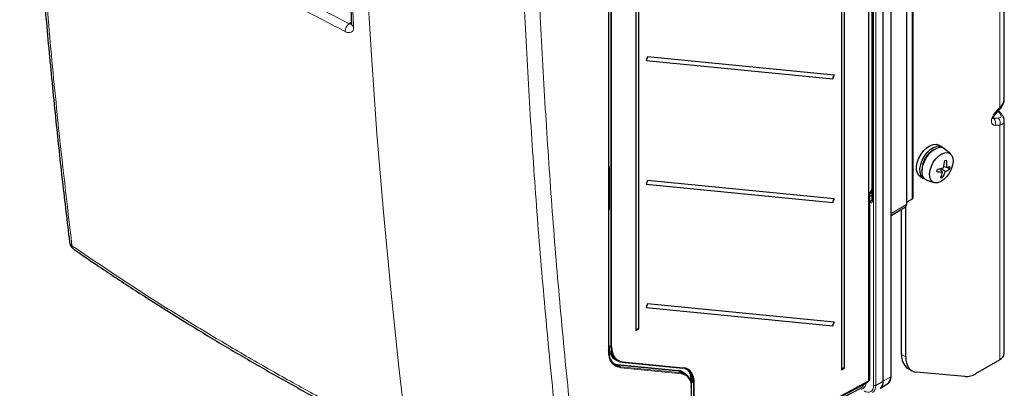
# Paper-space layout 'Blatt2' of a CAD drawing. Header units: millimetres. Extents: x 5 to 418, y 2 to 292.
# Tile 3 of 58: x 83 to 191, y 99 to 140. Entities that reach past the tile are written whole.
import ezdxf

# ---------------------------------------------------------------- set-up
doc = ezdxf.new("R2010")
doc.units = ezdxf.units.MM

psp = doc.layouts.new('Blatt2')

# ---------------------------------------------------------------- linework, layer by layer
at = {"color": 7, "linetype": 'Continuous', "lineweight": 18}
for p, q in [((180.6, 119.6), (180.6, 229.56)), ((181.23, 120.19), (181.23, 229.87)), ((178.87, 100.62), (178.87, 228.52)), ((176.42, 100.17), (176.42, 227.16)), ((176.98, 99.66), (176.98, 227.57)), ((177.21, 227.57), (177.21, 99.66)), ((176.84, 222.14), (176.84, 119.93)), ((147.75, 103.5), (147.75, 210.8)), ((147.99, 103.92), (147.99, 207.43)), ((148.08, 207.43), (148.08, 103.92)), ((190.9, 130.28), (190.9, 150.64)), ((119.12, 139.5), (119.38, 139.67)), ((190.4, 129.72), (190.9, 130.28)), ((190.76, 129.8), (190.7, 129.86)), ((190.21, 129.22), (190.25, 129.08)), ((190.25, 129.08), (190.76, 129.1)), ((190.9, 128.32), (190.4, 128.31)), ((190.9, 102.49), (190.9, 128.32)), ((147.81, 123.38), (147.78, 123.36)), ((147.78, 123.08), (147.81, 123.1)), ((147.81, 122.99), (147.78, 122.97)), ((147.83, 123.7), (147.83, 119.04)), ((176.54, 120.82), (176.79, 121.25)), ((176.54, 100.28), (176.54, 120.82)), ((176.56, 120.76), (176.76, 120.87)), ((176.79, 120.62), (176.56, 120.48)), ((176.76, 120.87), (176.76, 121.17)), ((147.78, 119.75), (147.81, 119.77)), ((176.56, 120.08), (176.71, 119.99)), ((176.61, 119.79), (176.56, 119.82)), ((176.71, 119.99), (176.79, 120.05)), ((178.91, 118.59), (180.6, 119.6)), ((147.78, 119.07), (147.81, 119.12)), ((147.78, 119.07), (147.78, 119.07)), ((147.78, 119.07), (147.78, 119.07)), ((147.77, 104.51), (147.77, 104.51)), ((147.77, 104.51), (147.77, 104.05)), ((147.77, 104.05), (147.99, 103.92)), ((149.26, 102.27), (155.98, 101.61)), ((180.06, 103.06), (180.53, 102.79)), ((148.74, 101.95), (155.46, 101.3)), ((148.76, 101.87), (149.07, 101.69)), ((155.48, 101.21), (148.76, 101.87)), ((149.07, 101.69), (155.79, 101.04)), ((155.81, 100.95), (149.09, 101.6)), ((155.48, 101.21), (155.79, 101.04)), ((156.08, 100.98), (156.08, 101.04)), ((156.89, 100.01), (156.89, 100.01)), ((157.11, 99.89), (156.89, 100.01)), ((156.89, 100.01), (156.89, 89.8)), ((157.2, 89.89), (176.42, 100.17)), ((176.44, 100.23), (176.54, 100.28)), ((177.21, 99.66), (178.05, 100.11)), ((178.05, 100.11), (178.87, 100.62)), ((156.86, 89.19), (156.86, 99.46)), ((157.11, 89.89), (157.11, 99.89)), ((157.2, 99.89), (157.2, 89.89))]:
    psp.add_line(p, q, dxfattribs=at)
at = {"color": 7, "linetype": 'Continuous', "lineweight": 25}
for p, q in [((180.65, 119.67), (180.65, 229.63)), ((181.33, 120.32), (181.33, 230.01)), ((178.91, 100.68), (178.91, 228.59)), ((176.44, 100.2), (176.44, 227.18)), ((178.05, 100.11), (178.05, 228.04)), ((176.79, 222.21), (176.79, 120)), ((173.43, 220.3), (173.43, 101.38)), ((173.75, 101.56), (173.75, 220.47)), ((147.77, 103.52), (147.77, 210.83)), ((147.78, 104.54), (147.78, 211.1)), ((150.76, 207.67), (150.76, 105.71)), ((151.08, 105.89), (151.08, 207.84)), ((191.39, 131.16), (191.39, 151.13)), ((152.02, 135.85), (151.87, 135.45)), ((172.64, 133.83), (152.02, 135.85)), ((151.87, 135.45), (172.49, 133.43)), ((172.49, 133.43), (172.64, 133.83)), ((190.42, 129.55), (190.93, 130.11)), ((190.89, 129.77), (190.75, 129.91)), ((191.39, 103.17), (191.39, 128.81)), ((184.5, 125.92), (184.12, 126.14)), ((185.46, 125.16), (184.84, 125.7)), ((147.81, 123.4), (147.78, 123.38)), ((147.81, 123.73), (147.81, 119.07)), ((184.23, 123.51), (184.57, 123.16)), ((184.44, 123.56), (184.92, 123.24)), ((184.72, 123.79), (185.03, 123.7)), ((185.09, 123.71), (185.38, 123.52)), ((152.02, 122.24), (151.87, 121.84)), ((151.87, 121.84), (172.49, 119.82)), ((172.64, 120.22), (152.02, 122.24)), ((182.12, 122.67), (182.5, 122.45)), ((182.86, 122.26), (183.64, 122)), ((184.43, 122.66), (184.57, 122.56)), ((176.56, 100.31), (176.56, 120.82)), ((176.57, 120.84), (176.79, 121.23)), ((147.78, 119.72), (147.81, 119.75)), ((172.49, 119.82), (172.64, 120.22)), ((181.23, 120.19), (180.65, 119.85)), ((178.91, 118.38), (180.48, 119.33)), ((180.06, 103.06), (180.06, 119.07)), ((180.53, 102.79), (180.53, 119.38)), ((152.02, 108.63), (151.87, 108.23)), ((172.64, 106.61), (152.02, 108.63)), ((151.87, 108.23), (172.49, 106.21)), ((172.49, 106.21), (172.64, 106.61)), ((150.76, 105.71), (151.08, 105.89)), ((147.77, 104.51), (147.77, 104.51)), ((147.77, 104.05), (147.77, 104.05)), ((148.48, 102.51), (148.69, 102.39)), ((149.21, 102.23), (155.92, 101.57)), ((190.9, 102.49), (188.23, 100.95)), ((148.76, 101.87), (148.38, 101.96)), ((156.23, 100.9), (155.92, 101.07)), ((173.43, 101.38), (173.75, 101.56)), ((180.75, 101.54), (181.22, 101.27)), ((187.05, 100.64), (181.71, 101.12)), ((156.87, 100.26), (156.76, 100.8)), ((156.87, 100.04), (156.87, 99.51)), ((157.13, 89.73), (176.35, 100.02)), ((176.44, 100.2), (176.53, 100.25)), ((156.88, 89.22), (156.88, 99.49)), ((173.89, 98.46), (175.57, 99.37)), ((177.72, 99.36), (178.54, 99.86))]:
    psp.add_line(p, q, dxfattribs=at)
at = {"color": 7, "linetype": 'Continuous', "lineweight": 18, "flags": 128}
for points in [[(120.03, 171.41), (120.27, 162.48), (120.61, 153.61), (121.05, 144.8), (121.57, 136.05), (122.19, 127.36), (122.91, 118.73), (123.71, 110.17), (124.61, 101.67), (125.61, 93.25)], [(190.42, 129.55), (190.42, 129.55), (190.44, 129.58), (190.44, 129.62), (190.42, 129.66), (190.4, 129.72)], [(190.93, 130.11), (190.93, 130.11), (190.94, 130.14), (190.94, 130.18), (190.92, 130.23), (190.9, 130.28)], [(176.76, 120.87), (176.78, 120.88), (176.79, 120.88)]]:
    psp.add_lwpolyline(points, dxfattribs=at)
at = {"color": 7, "linetype": 'Continuous', "lineweight": 25, "flags": 128}
for points in [[(182.12, 122.67), (181.98, 122.78), (181.81, 123.03), (181.72, 123.37), (181.72, 123.78), (181.8, 124.23), (181.97, 124.69), (182.21, 125.13), (182.51, 125.52), (182.84, 125.84), (183.2, 126.08), (183.54, 126.21)], [(183.54, 126.21), (183.87, 126.22), (184.12, 126.14)], [(182.62, 122.4), (182.61, 122.4), (182.36, 122.56), (182.19, 122.81), (182.1, 123.16), (182.09, 123.56), (182.18, 124.01), (182.35, 124.47), (182.59, 124.91), (182.88, 125.3), (183.22, 125.63), (183.57, 125.86), (183.92, 125.99)], [(182.86, 122.26), (182.84, 122.27), (182.6, 122.42), (182.42, 122.68), (182.33, 123.02), (182.33, 123.43), (182.41, 123.87), (182.58, 124.33), (182.82, 124.77), (183.12, 125.17), (183.45, 125.49), (183.81, 125.72), (184.16, 125.85)], [(184.83, 125.29), (185.14, 125.31), (185.4, 125.21), (185.59, 125), (185.71, 124.7), (185.74, 124.33), (185.68, 123.91), (185.53, 123.47), (185.32, 123.05), (185.04, 122.66), (184.72, 122.34), (184.39, 122.11), (184.05, 121.99), (183.75, 121.98), (183.49, 122.08), (183.29, 122.29), (183.18, 122.59), (183.15, 122.96), (183.2, 123.38), (183.35, 123.81), (183.56, 124.24), (183.84, 124.62), (184.16, 124.94), (184.5, 125.17), (184.83, 125.29)], [(149.19, 102.23), (149.2, 102.23), (149.21, 102.23)], [(180.53, 102.79), (180.55, 102.45), (180.61, 102.13), (180.71, 101.85), (180.84, 101.61), (181.01, 101.42), (181.22, 101.27), (181.45, 101.16), (181.71, 101.12)]]:
    psp.add_lwpolyline(points, dxfattribs=at)
at = {"color": 7, "linetype": 'Continuous', "lineweight": 18}
for centre, radius, start, end in [((119.76, 138.64), 1.07, 126.5283, 180.2423), ((119.75, 139.51), 0.358, 187.8935, 248.8264), ((190.8, 129.66), 0.142, 51.4616, 108.3038), ((189.63, 128.57), 0.809, 341.2183, 39.6576), ((190.13, 128.58), 0.809, 341.2183, 39.6576), ((147.85, 123.73), 0.0328, 184.649, 246.3325), ((177.04, 120.9), 0.281, 186.7794, 209.5872), ((176.86, 119.78), 0.259, 125.6892, 177.1989), ((176.87, 120.01), 0.0826, 185.2037, 246.1164), ((180.3, 119.57), 0.303, 306.7262, 5.5302), ((180.57, 119.68), 0.0825, 295.3879, 354.638), ((147.85, 119.07), 0.0329, 185.0215, 246.2986), ((88.85, 115.55), 0.593, 188.1469, 237.8558), ((89.09, 115.09), 0.559, 184.4196, 234.0533), ((147.75, 104.54), 0.0268, 313.4246, 358.2665), ((147.74, 103.53), 0.0324, 291.662, 355.6627), ((148.04, 104.01), 0.103, 242.6577, 296.7498), ((149.21, 102.28), 0.0548, 269.551, 342.8703), ((148.81, 101.92), 0.0725, 155.4027, 233.8426), ((149.03, 101.63), 0.0725, 335.4048, 53.8446), ((155.52, 101.27), 0.0725, 155.405, 233.8399), ((155.74, 100.98), 0.0725, 335.4045, 53.8445), ((155.92, 101.62), 0.0548, 269.551, 342.8703), ((156.9, 100.04), 0.032, 184.1133, 247.1925), ((176.51, 100.28), 0.0338, 303.9682, 5.1457), ((176.53, 100.31), 0.0335, 294.3747, 354.3052), ((156.85, 99.49), 0.0324, 291.662, 355.6627), ((157.15, 99.98), 0.103, 242.6577, 296.7498), ((177.1, 99.89), 0.257, 242.6565, 296.7662)]:
    psp.add_arc(centre, radius, start, end, dxfattribs=at)
at = {"color": 7, "linetype": 'Continuous', "lineweight": 25}
for centre, radius, start, end in [((172.86, 133.51), 0.379, 124.4694, 192.2807), ((184.12, 125.27), 0.748, 49.5751, 105.6954), ((184.78, 123.45), 2.46, 118.4524, 181.553), ((184.36, 125.13), 0.748, 49.5733, 105.6955), ((179.82, 124.91), 5.03, 345.2091, 354.4137), ((184.06, 128.44), 4.09, 280.7655, 283.475), ((181.47, 124), 3.58, 355.2602, 7.4573), ((179.72, 124.34), 4.38, 345.081, 348.4709), ((184.59, 126.96), 3.8, 260.38, 269.7123), ((183.01, 129.09), 5.71, 280.1541, 287.0462), ((181.37, 123.79), 3.26, 337.2397, 348.9576), ((181.92, 124.39), 3.22, 325.4047, 338.9752), ((184.24, 124.84), 1.75, 293.0867, 310.7556), ((184.85, 125.99), 2.29, 274.5037, 284.7889), ((182.19, 124.4), 3.3, 344.5263, 349.0255), ((183.98, 124.84), 2.35, 279.7668, 284.4737), ((172.86, 119.9), 0.379, 124.4694, 192.2807), ((181.17, 120.34), 0.168, 294.3747, 354.3052), ((89.42, 115.6), 1.17, 186.9505, 235.4523), ((172.86, 106.29), 0.379, 124.4694, 192.2807), ((151.04, 105.58), 0.304, 82.3693, 155.8634), ((147.71, 104.54), 0.0667, 332.2255, 0), ((181.73, 102.9), 1.68, 174.5293, 234.1585), ((190.55, 103.26), 0.838, 294.3747, 354.3052), ((155.54, 99.72), 1.34, 351.2203, 79.5435), ((173.71, 101.26), 0.304, 82.3693, 155.8634), ((155.57, 99.66), 1.31, 351.2202, 79.5436), ((156.9, 100.04), 0.0313, 122.4722, 175.3827), ((176.41, 100.2), 0.0334, 292.6453, 354.6661), ((176.5, 100.31), 0.0667, 299.0353, 0), ((178.83, 100.69), 0.0825, 295.3879, 354.638), ((187.14, 102.68), 2.05, 267.6422, 302.3493), ((156.85, 99.49), 0.0335, 5.6325, 65.6876)]:
    psp.add_arc(centre, radius, start, end, dxfattribs=at)
for centre, major_axis, ratio, start_param, end_param in [((189.72, 130.69), (1.62, 0.7), 0.559554, 5.262254, 6.047652), ((150.39, 105.26), (1.71, 2.86), 0.587427, 2.365205, 3.412403), ((150.43, 105.23), (1.68, 2.8), 0.58763, 2.365397, 3.412595), ((154.36, 98.52), (1.57, 2.62), 0.587568, 6.085015, 6.5541), ((154.71, 98.55), (1.71, 2.86), 0.587833, 5.507182, 6.55438), ((154.75, 98.52), (1.75, 2.92), 0.58763, 5.50699, 6.554188), ((176.18, 100.31), (-0.165, 0.29), 0.577394, 3.126742, 3.930625), ((176.87, 100.79), (-0.83, 1.44), 0.577206, 3.124143, 3.92692), ((177.68, 101.29), (-0.84, 1.44), 0.577238, 3.157298, 3.925176), ((174.75, 100.82), (-0.84, 1.44), 0.577167, 3.1224, 3.179233)]:
    psp.add_ellipse(centre, major_axis=major_axis, ratio=ratio, start_param=start_param, end_param=end_param, dxfattribs=at)
at = {"color": 7, "linetype": 'Continuous', "lineweight": 18}
for centre, major_axis, ratio, start_param, end_param in [((190.83, 129.26), (0.715, 0.87), 0.555624, 1.499892, 3.594287), ((190.05, 129.78), (0.976, -0.562), 0.390924, 5.719184, 7.289981), ((190.36, 129.53), (0.182, 0.509), 0.192549, 2.872307, 3.694775), ((189.72, 129.27), (1.64, -0.61), 0.478485, 5.674294, 6.480817), ((147.73, 123.76), (-0.075, 0.114), 0.585573, 3.873229, 5.000454), ((176.5, 120.85), (0.0769, 0.008), 0.502284, 5.318702, 5.93422), ((176.5, 120.85), (0.0666, -0.0321), 0.080422, 5.536544, 6.321942), ((176.6, 120.07), (-0.167, 0.29), 0.57475, 2.360975, 3.92721), ((176.72, 120.14), (-0.066, 0.157), 0.582961, 2.436087, 3.282663), ((147.78, 119.13), (-0.0282, 0.0703), 0.402127, 2.341121, 3.390902), ((147.73, 119.1), (-0.076, 0.117), 0.565126, 2.732404, 3.85963), ((174.87, 100.88), (-0.92, 1.59), 0.577206, 2.963442, 3.772449), ((174.75, 100.82), (-0.84, 1.44), 0.577167, 3.179233, 3.629826), ((175.92, 100.27), (-0.75, 1.3), 0.577206, 2.356428, 3.92692), ((176.03, 100.34), (-0.83, 1.45), 0.577237, 3.125887, 3.928664)]:
    psp.add_ellipse(centre, major_axis=major_axis, ratio=ratio, start_param=start_param, end_param=end_param, dxfattribs=at)
at = {"color": 7, "linetype": 'Continuous', "lineweight": 25}
for points, knots in [([(82.78, 193.63), (82.8, 192.61), (82.88, 189.06), (83.07, 182.86), (83.37, 175.06), (83.75, 167.21), (84.21, 159.42), (84.74, 151.68), (85.34, 143.97), (86.01, 136.32), (86.73, 129.04), (87.48, 122.08), (88.01, 117.68), (88.27, 115.47)], [0, 0, 0, 0, 0.037924, 0.132132, 0.231979, 0.330848, 0.429396, 0.528403, 0.627406, 0.726408, 0.825419, 0.912117, 1, 1, 1, 1]), ([(118.03, 172.61), (118.05, 171.47), (118.14, 167.8), (118.32, 161.77), (118.6, 154.44), (118.95, 147.05), (119.24, 142.04), (119.39, 139.46)], [0, 0, 0, 0, 0.101893, 0.327861, 0.541762, 0.763914, 1, 1, 1, 1]), ([(119.39, 139.46), (119.39, 139.43), (119.39, 139.39), (119.39, 139.4), (119.39, 139.4)], [0, 0, 0, 0, 0.667162, 1, 1, 1, 1]), ([(190.93, 130.11), (190.98, 130.17), (191.12, 130.35), (191.29, 130.65), (191.38, 130.93), (191.38, 131.09), (191.38, 131.13)], [0, 0, 0, 0, 0.2027679, 0.5833209, 0.888933, 1, 1, 1, 1]), ([(190.16, 129.04), (190.16, 129.03), (190.16, 129.03), (190.16, 129.06), (190.17, 129.12), (190.2, 129.2), (190.25, 129.31), (190.33, 129.44), (190.39, 129.51), (190.42, 129.55)], [0, 0, 0, 0, 0.072318, 0.180307, 0.291627, 0.416386, 0.577158, 0.797842, 1, 1, 1, 1]), ([(191.38, 128.84), (191.38, 128.89), (191.37, 129.04), (191.29, 129.26), (191.13, 129.52), (190.97, 129.69), (190.89, 129.77)], [0, 0, 0, 0, 0.144878, 0.393664, 0.675555, 1, 1, 1, 1]), ([(147.78, 123.81), (147.78, 123.81), (147.79, 123.8), (147.8, 123.78), (147.81, 123.76), (147.81, 123.74), (147.81, 123.73), (147.81, 123.73)], [0, 0, 0, 0, 0.118258, 0.402311, 0.636007, 0.843196, 1, 1, 1, 1]), ([(176.56, 120.82), (176.56, 120.82), (176.56, 120.83), (176.57, 120.83), (176.57, 120.84)], [0, 0, 0, 0, 0.0291517, 1, 1, 1, 1]), ([(176.79, 120), (176.79, 119.99), (176.79, 119.97), (176.79, 119.97), (176.79, 119.97)], [0, 0, 0, 0, 0.586301, 1, 1, 1, 1]), ([(180.48, 119.33), (180.48, 119.33), (180.53, 119.35), (180.59, 119.43), (180.64, 119.55), (180.65, 119.63), (180.65, 119.67)], [0, 0, 0, 0, 0.015404, 0.383477, 0.741712, 1, 1, 1, 1]), ([(147.81, 119.07), (147.81, 119.07), (147.81, 119.06), (147.81, 119.06), (147.81, 119.06)], [0, 0, 0, 0, 0.664893, 1, 1, 1, 1]), ([(88.77, 114.64), (89.68, 114.02), (91.91, 112.49), (95.48, 110.14), (99.48, 107.6), (103.51, 105.12), (107.63, 102.68), (111.85, 100.26), (116.14, 97.89), (120.49, 95.57), (123.74, 93.89), (125.54, 92.99), (125.84, 92.83)], [0, 0, 0, 0, 0.080379, 0.19604, 0.306611, 0.417433, 0.529408, 0.641433, 0.753413, 0.865313, 0.977073, 1, 1, 1, 1]), ([(149.09, 101.6), (148.84, 101.67), (148.35, 101.79), (147.96, 102.35), (147.78, 102.94), (147.76, 103.31), (147.75, 103.5)], [0, 0, 0, 0, 0.321785, 0.64357, 0.818677, 1, 1, 1, 1]), ([(147.75, 103.5), (147.76, 103.34), (147.78, 102.99), (147.95, 102.43), (148.21, 102.08), (148.5, 101.87), (148.72, 101.75), (148.94, 101.71), (149.07, 101.69)], [0, 0, 0, 0, 0.163771, 0.344835, 0.67179, 0.70399, 0.833055, 1, 1, 1, 1]), ([(147.77, 104.05), (147.77, 104.02), (147.78, 103.69), (147.89, 103.12), (148.31, 102.53), (148.75, 102.42), (148.97, 102.36)], [0, 0, 0, 0, 0.031599, 0.354365, 0.67718, 1, 1, 1, 1]), ([(148.28, 102.09), (148.3, 102.08), (148.43, 101.99), (148.6, 101.97), (148.74, 101.95)], [0, 0, 0, 0, 0.1425699, 1, 1, 1, 1]), ([(155.9, 101.04), (155.85, 101.08), (155.74, 101.18), (155.57, 101.2), (155.48, 101.21)], [0, 0, 0, 0, 0.422092, 1, 1, 1, 1]), ([(156.17, 101.52), (156.22, 101.5), (156.48, 101.41), (156.7, 101.03), (156.87, 100.51), (156.88, 100.18), (156.89, 100.01)], [0, 0, 0, 0, 0.095833, 0.52488, 0.758297, 1, 1, 1, 1]), ([(178.5, 99.86), (178.53, 99.87), (178.65, 99.92), (178.78, 100.1), (178.89, 100.36), (178.91, 100.57), (178.91, 100.68)], [0, 0, 0, 0, 0.11412, 0.407441, 0.70196, 1, 1, 1, 1])]:
    psp.add_open_spline(points, degree=3, knots=knots, dxfattribs=at)
at = {"color": 7, "linetype": 'Continuous', "lineweight": 18}
for points, knots in [([(83.05, 193.16), (83.14, 189.53), (83.33, 182.27), (83.78, 171.45), (84.36, 160.68), (85.09, 149.97), (85.96, 139.35), (87.06, 127.68), (88, 119.63), (88.54, 115.05)], [0, 0, 0, 0, 0.13542, 0.27084, 0.407692, 0.544545, 0.681438, 0.818332, 1, 1, 1, 1]), ([(118.24, 172.31), (118.31, 169.48), (118.45, 163.82), (118.86, 152.74), (119.32, 144.57), (119.62, 139.18)], [0, 0, 0, 0, 0.253553, 0.507138, 1, 1, 1, 1]), ([(143.44, 82.82), (142.88, 87.53), (141.9, 95.7), (140.76, 107.5), (139.86, 118.1), (139.12, 128.8), (138.52, 139.52), (138.06, 150.27), (137.87, 157.45), (137.78, 161.05)], [0, 0, 0, 0, 0.186151, 0.322641, 0.45913, 0.595577, 0.732024, 0.866012, 1, 1, 1, 1]), ([(139.47, 161.1), (139.57, 157.5), (139.76, 150.29), (140.22, 139.54), (140.82, 128.82), (141.56, 118.13), (142.45, 107.54), (143.6, 95.76), (144.57, 87.6), (145.14, 82.89)], [0, 0, 0, 0, 0.134348, 0.268696, 0.405009, 0.541322, 0.677677, 0.814032, 1, 1, 1, 1]), ([(91.46, 155.47), (92.78, 154.62), (95.62, 152.79), (100.09, 150.05), (104.87, 147.23), (109.75, 144.48), (114.49, 141.9), (117.65, 140.26), (119.12, 139.5)], [0, 0, 0, 0, 0.150956, 0.325426, 0.499897, 0.674467, 0.849037, 1, 1, 1, 1]), ([(118.68, 138.64), (117.22, 139.4), (114.05, 141.04), (109.29, 143.62), (104.4, 146.38), (99.62, 149.21), (95.14, 151.96), (92.29, 153.79), (90.97, 154.63)], [0, 0, 0, 0, 0.150964, 0.325534, 0.500104, 0.674574, 0.849044, 1, 1, 1, 1]), ([(118.68, 138.64), (118.76, 138.6), (118.94, 138.52), (119.22, 138.51), (119.46, 138.61), (119.61, 138.84), (119.62, 139.06), (119.62, 139.18)], [0, 0, 0, 0, 0.142191, 0.356477, 0.570866, 0.785469, 1, 1, 1, 1]), ([(119.39, 139.46), (119.39, 139.45), (119.35, 139.43), (119.25, 139.45), (119.16, 139.49), (119.12, 139.5)], [0, 0, 0, 0, 0.0442362, 0.6184986, 1, 1, 1, 1]), ([(88.54, 115.05), (91.09, 113.32), (95.13, 110.59), (100.9, 106.98), (105.64, 104.12), (110.48, 101.31), (115.42, 98.56), (120.46, 95.87), (123.88, 94.11), (125.61, 93.25), (125.61, 93.25)], [0, 0, 0, 0, 0.222987, 0.352489, 0.48199, 0.611491, 0.740992, 0.870496, 1, 1, 1, 1, 1])]:
    psp.add_open_spline(points, degree=3, knots=knots, dxfattribs=at)

doc.saveas('drawing.dxf')
